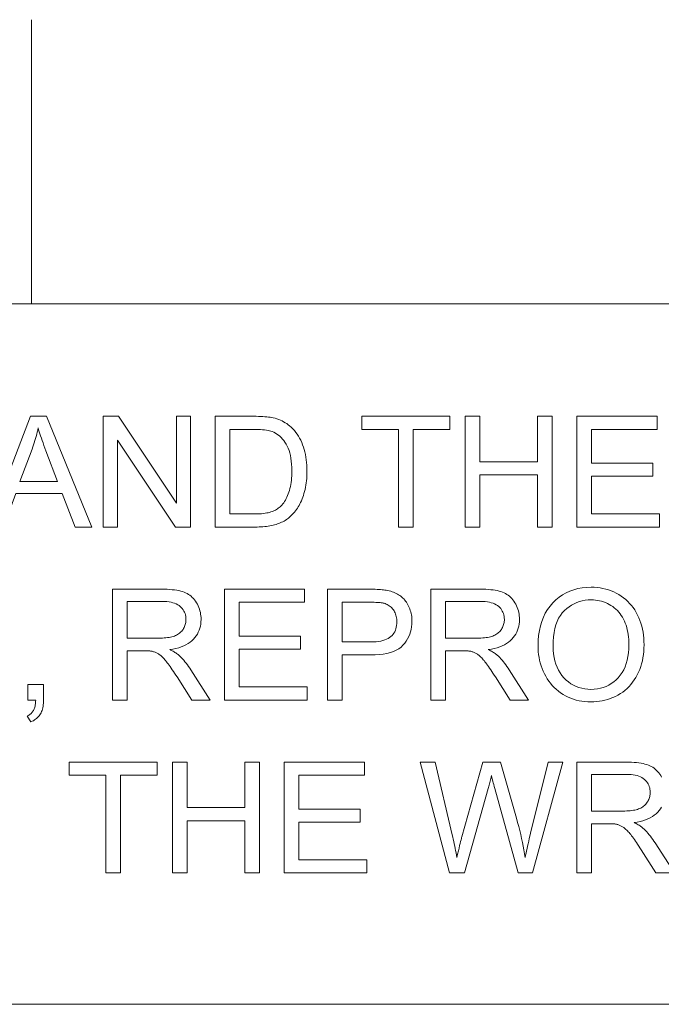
# Model space of a CAD drawing. Extents: x 5 to 415, y 5 to 296.
# Tile 36 of 46: x 294 to 306, y 279 to 296. Entities that reach past the tile are written whole.
import ezdxf

# ---------------------------------------------------------------- set-up
doc = ezdxf.new("R2010")
doc.units = 0

msp = doc.modelspace()

# ---------------------------------------------------------------- linework, layer by layer
at = {"color": 7, "lineweight": 13, "ltscale": 0.125}
msp.add_line((294.5, 296), (294.5, 291), dxfattribs=at)
at = {"color": 7, "lineweight": 13}
for p, q in [((10, 291), (410, 291)), ((410, 278.671722), (271.252686, 278.671722))]:
    msp.add_line(p, q, dxfattribs=at)
for points in [[(293.736298, 287.070587), (294.485168, 289.020599), (294.763153, 289.020599), (295.561249, 287.070587), (295.267273, 287.070587), (295.039825, 287.661163), (294.224457, 287.661163), (294.010284, 287.070587)], [(295.764771, 287.070587), (295.764771, 289.020599), (296.02948, 289.020599), (297.05368, 287.489594), (297.05368, 289.020599), (297.301086, 289.020599), (297.301086, 287.070587), (297.036377, 287.070587), (296.012177, 288.602905), (296.012177, 287.070587)], [(297.734711, 287.070587), (297.734711, 289.020599), (298.406433, 289.020599), (298.450867, 289.020294), (298.493103, 289.01947), (298.533234, 289.018066), (298.571167, 289.016113), (298.606964, 289.013611), (298.640594, 289.010529), (298.672089, 289.006897), (298.701416, 289.002716), (298.728577, 288.997955), (298.753601, 288.992645), (298.786652, 288.984314), (298.818695, 288.974731), (298.849731, 288.963898), (298.879822, 288.951782), (298.908905, 288.938446), (298.937012, 288.923859), (298.964142, 288.90802), (298.990265, 288.89093), (299.015442, 288.872589), (299.039581, 288.852997), (299.069672, 288.826202), (299.098206, 288.797943), (299.125183, 288.76825), (299.150574, 288.737091), (299.174438, 288.704498), (299.196747, 288.670471), (299.217468, 288.634979), (299.236664, 288.598022), (299.254303, 288.559631), (299.270386, 288.519775), (299.284912, 288.478638), (299.297913, 288.43634), (299.309387, 288.392883), (299.319336, 288.348236), (299.327728, 288.30246), (299.334625, 288.255524), (299.339966, 288.207458), (299.343811, 288.158203), (299.3461, 288.107788), (299.346863, 288.056213), (299.346344, 288.012299), (299.344788, 287.969391), (299.342194, 287.92749), (299.338562, 287.886597), (299.333893, 287.846741), (299.328186, 287.807861), (299.321442, 287.77002), (299.31366, 287.733154), (299.30484, 287.697327), (299.294983, 287.662506), (299.284302, 287.628784), (299.273071, 287.596222), (299.26123, 287.56488), (299.24881, 287.534698), (299.235779, 287.505707), (299.222198, 287.477905), (299.208008, 287.451294), (299.193237, 287.425842), (299.177917, 287.401581), (299.161957, 287.37851), (299.145599, 287.356506), (299.128906, 287.33548), (299.111908, 287.315399), (299.094604, 287.296265), (299.076996, 287.278076), (299.059082, 287.260864), (299.040894, 287.244629), (299.022339, 287.22934), (299.00354, 287.214996), (298.984406, 287.201599), (298.964722, 287.189026), (298.944214, 287.177063), (298.922943, 287.16571), (298.900848, 287.154999), (298.877991, 287.144897), (298.854309, 287.135437), (298.829834, 287.126617), (298.804565, 287.118378), (298.778473, 287.110809), (298.751617, 287.103851), (298.723938, 287.097534), (298.695465, 287.091858), (298.666168, 287.086884), (298.636047, 287.08255), (298.605133, 287.078888), (298.573395, 287.075897), (298.540863, 287.073578), (298.507507, 287.07193), (298.473328, 287.070923), (298.438354, 287.070587)], [(300.955017, 287.070587), (300.955017, 288.790466), (300.312561, 288.790466), (300.312561, 289.020599), (301.858185, 289.020599), (301.858185, 288.790466), (301.213074, 288.790466), (301.213074, 287.070587)], [(302.130859, 287.070587), (302.130859, 289.020599), (302.388916, 289.020599), (302.388916, 288.219849), (303.402496, 288.219849), (303.402496, 289.020599), (303.660522, 289.020599), (303.660522, 287.070587), (303.402496, 287.070587), (303.402496, 287.989716), (302.388916, 287.989716), (302.388916, 287.070587)], [(304.09549, 287.070587), (304.09549, 289.020599), (305.505463, 289.020599), (305.505463, 288.790466), (304.353546, 288.790466), (304.353546, 288.193237), (305.432312, 288.193237), (305.432312, 287.964447), (304.353546, 287.964447), (304.353546, 287.30069), (305.55069, 287.30069), (305.55069, 287.070587)], [(294.29895, 287.871338), (294.960022, 287.871338), (294.7565, 288.411377), (294.738373, 288.459717), (294.721191, 288.506287), (294.704956, 288.551117), (294.689697, 288.594208), (294.675385, 288.635498), (294.662018, 288.675079), (294.649628, 288.71286), (294.638184, 288.748932), (294.627686, 288.783203), (294.618164, 288.815735), (294.610413, 288.778259), (294.602051, 288.740845), (294.593079, 288.703461), (294.583496, 288.666138), (294.573273, 288.628845), (294.562469, 288.591644), (294.551056, 288.554474), (294.539001, 288.517365), (294.526367, 288.480316), (294.513092, 288.443298)], [(297.992767, 287.30069), (298.409119, 287.30069), (298.446838, 287.301056), (298.482941, 287.302155), (298.517334, 287.303925), (298.55011, 287.306458), (298.581177, 287.309692), (298.610626, 287.313629), (298.638397, 287.318298), (298.66449, 287.3237), (298.688934, 287.329803), (298.7117, 287.336609), (298.733215, 287.344086), (298.753815, 287.352142), (298.77356, 287.360809), (298.792358, 287.370026), (298.810303, 287.379852), (298.827362, 287.390259), (298.843506, 287.401245), (298.858765, 287.412811), (298.873138, 287.424957), (298.886627, 287.437714), (298.904572, 287.456696), (298.921722, 287.476959), (298.938049, 287.498474), (298.953552, 287.52124), (298.968262, 287.545288), (298.982147, 287.570587), (298.995239, 287.597168), (299.007507, 287.625), (299.018982, 287.654083), (299.029633, 287.684448), (299.039337, 287.716095), (299.048065, 287.749084), (299.055725, 287.783356), (299.062408, 287.81897), (299.068024, 287.855865), (299.072632, 287.894104), (299.076233, 287.933655), (299.078796, 287.974518), (299.080322, 288.016724), (299.080841, 288.060211), (299.079834, 288.119995), (299.076813, 288.176941), (299.071777, 288.231018), (299.064758, 288.282288), (299.055725, 288.33075), (299.044678, 288.376343), (299.031616, 288.419128), (299.016541, 288.459045), (298.999481, 288.496155), (298.980408, 288.530426), (298.9599, 288.562195), (298.938507, 288.591797), (298.91626, 288.619232), (298.893158, 288.644501), (298.869171, 288.667603), (298.84433, 288.688538), (298.818634, 288.707275), (298.792053, 288.723877), (298.764618, 288.738312), (298.736328, 288.75058), (298.714294, 288.758148), (298.689758, 288.764923), (298.662689, 288.770905), (298.633087, 288.776093), (298.600983, 288.780487), (298.566315, 288.784088), (298.529144, 288.786865), (298.489441, 288.788879), (298.447205, 288.79007), (298.402466, 288.790466), (297.992767, 288.790466)], [(295.92572, 284.027191), (295.92572, 285.977203), (296.790314, 285.977203), (296.841187, 285.976654), (296.889587, 285.975098), (296.935486, 285.972473), (296.978882, 285.968781), (297.019775, 285.96405), (297.058136, 285.958282), (297.094025, 285.951447), (297.127411, 285.943573), (297.158325, 285.934631), (297.186707, 285.924652), (297.213287, 285.91333), (297.23877, 285.900421), (297.263184, 285.885895), (297.286499, 285.869751), (297.308746, 285.85199), (297.329865, 285.832642), (297.349915, 285.811646), (297.368866, 285.789093), (297.386749, 285.764893), (297.403503, 285.739105), (297.418915, 285.712219), (297.432709, 285.684784), (297.444885, 285.656769), (297.455444, 285.628204), (297.464355, 285.599091), (297.47168, 285.569427), (297.477356, 285.539185), (297.481415, 285.508392), (297.483826, 285.477051), (297.48465, 285.445129), (297.483307, 285.404297), (297.479279, 285.364746), (297.472565, 285.326508), (297.463165, 285.289551), (297.45105, 285.253937), (297.436279, 285.219604), (297.418823, 285.186554), (297.398682, 285.154846), (297.375824, 285.12442), (297.350311, 285.095306), (297.32196, 285.067871), (297.29071, 285.042511), (297.256531, 285.019257), (297.219421, 284.998047), (297.179382, 284.978912), (297.136414, 284.961853), (297.090515, 284.946869), (297.041718, 284.93399), (296.98996, 284.923157), (296.935303, 284.914398), (296.955292, 284.904572), (296.974304, 284.894775), (296.99231, 284.884979), (297.009369, 284.875244), (297.025421, 284.865509), (297.040497, 284.855835), (297.054565, 284.846161), (297.067688, 284.836517), (297.079803, 284.826904), (297.090912, 284.817291), (297.113403, 284.796021), (297.135681, 284.773712), (297.157684, 284.750366), (297.179474, 284.726013), (297.200989, 284.700592), (297.22229, 284.674133), (297.243347, 284.646637), (297.26416, 284.618103), (297.284729, 284.588531), (297.305084, 284.557922), (297.644257, 284.027191), (297.319702, 284.027191), (297.061646, 284.432892), (297.039459, 284.467163), (297.018036, 284.499817), (296.997406, 284.530823), (296.9776, 284.56015), (296.958588, 284.58786), (296.940369, 284.613892), (296.922913, 284.638275), (296.906311, 284.661041), (296.890472, 284.682129), (296.875427, 284.701569), (296.860962, 284.719635), (296.846802, 284.736572), (296.832916, 284.752411), (296.819366, 284.76712), (296.806091, 284.780731), (296.793152, 284.793213), (296.780518, 284.804565), (296.768188, 284.814789), (296.756134, 284.823914), (296.744415, 284.83194), (296.732819, 284.839142), (296.721191, 284.845917), (296.709534, 284.852234), (296.697815, 284.858124), (296.686066, 284.863525), (296.674255, 284.868469), (296.662445, 284.872986), (296.650574, 284.877045), (296.638641, 284.880646), (296.626709, 284.88382), (296.617371, 284.88559), (296.606903, 284.887146), (296.595337, 284.88855), (296.582642, 284.889771), (296.568848, 284.890778), (296.553925, 284.891632), (296.537872, 284.892273), (296.520721, 284.892761), (296.502441, 284.893036), (296.483032, 284.893127), (296.183777, 284.893127), (296.183777, 284.027191)], [(297.894348, 284.027191), (297.894348, 285.977203), (299.304291, 285.977203), (299.304291, 285.74707), (298.152374, 285.74707), (298.152374, 285.149841), (299.23114, 285.149841), (299.23114, 284.921051), (298.152374, 284.921051), (298.152374, 284.257294), (299.349518, 284.257294), (299.349518, 284.027191)], [(299.705994, 284.027191), (299.705994, 285.977203), (300.441559, 285.977203), (300.479492, 285.97699), (300.515594, 285.97644), (300.549835, 285.975525), (300.582245, 285.974213), (300.612823, 285.972534), (300.641571, 285.97049), (300.668488, 285.968079), (300.693542, 285.965271), (300.716797, 285.962097), (300.73819, 285.958557), (300.766449, 285.953339), (300.793793, 285.947266), (300.82019, 285.940308), (300.845673, 285.932495), (300.870209, 285.923828), (300.893829, 285.914276), (300.916504, 285.90387), (300.938263, 285.892609), (300.959076, 285.880463), (300.978943, 285.867462), (300.997986, 285.853485), (301.016266, 285.83844), (301.033813, 285.822296), (301.050568, 285.805084), (301.066589, 285.786804), (301.081818, 285.767456), (301.096313, 285.747009), (301.110046, 285.725494), (301.123016, 285.702911), (301.135254, 285.67923), (301.146484, 285.654785), (301.156555, 285.629852), (301.165436, 285.604462), (301.173126, 285.578583), (301.179626, 285.552216), (301.184967, 285.52536), (301.189117, 285.498047), (301.192078, 285.470245), (301.193848, 285.441956), (301.194427, 285.413208), (301.192871, 285.364227), (301.18811, 285.316772), (301.180176, 285.270844), (301.169128, 285.22644), (301.154877, 285.183594), (301.137451, 285.142242), (301.116882, 285.102448), (301.09314, 285.064178), (301.066223, 285.027435), (301.036163, 284.992218), (301.001953, 284.959473), (300.962616, 284.930206), (300.918182, 284.904358), (300.868652, 284.881958), (300.814026, 284.863037), (300.754272, 284.847534), (300.689392, 284.835449), (300.619446, 284.826843), (300.544373, 284.821686), (300.464172, 284.819946), (299.96405, 284.819946), (299.96405, 284.027191)], [(301.526978, 284.027191), (301.526978, 285.977203), (302.391571, 285.977203), (302.442474, 285.976654), (302.490845, 285.975098), (302.536743, 285.972473), (302.580139, 285.968781), (302.621033, 285.96405), (302.659424, 285.958282), (302.695313, 285.951447), (302.728699, 285.943573), (302.759583, 285.934631), (302.787964, 285.924652), (302.814545, 285.91333), (302.840057, 285.900421), (302.864441, 285.885895), (302.887756, 285.869751), (302.910004, 285.85199), (302.931122, 285.832642), (302.951172, 285.811646), (302.970123, 285.789093), (302.988007, 285.764893), (303.004761, 285.739105), (303.020203, 285.712219), (303.033997, 285.684784), (303.046143, 285.656769), (303.056702, 285.628204), (303.065613, 285.599091), (303.072937, 285.569427), (303.078613, 285.539185), (303.082672, 285.508392), (303.085114, 285.477051), (303.085907, 285.445129), (303.084564, 285.404297), (303.080536, 285.364746), (303.073822, 285.326508), (303.064423, 285.289551), (303.052338, 285.253937), (303.037537, 285.219604), (303.020081, 285.186554), (302.999939, 285.154846), (302.977081, 285.12442), (302.951569, 285.095306), (302.923218, 285.067871), (302.891968, 285.042511), (302.857788, 285.019257), (302.820679, 284.998047), (302.78064, 284.978912), (302.737671, 284.961853), (302.691772, 284.946869), (302.642975, 284.93399), (302.591217, 284.923157), (302.53656, 284.914398), (302.556549, 284.904572), (302.575562, 284.894775), (302.593567, 284.884979), (302.610626, 284.875244), (302.626678, 284.865509), (302.641754, 284.855835), (302.655823, 284.846161), (302.668945, 284.836517), (302.681061, 284.826904), (302.6922, 284.817291), (302.714691, 284.796021), (302.736938, 284.773712), (302.758942, 284.750366), (302.780731, 284.726013), (302.802246, 284.700592), (302.823547, 284.674133), (302.844604, 284.646637), (302.865417, 284.618103), (302.886017, 284.588531), (302.906342, 284.557922), (303.245544, 284.027191), (302.920959, 284.027191), (302.662933, 284.432892), (302.640717, 284.467163), (302.619293, 284.499817), (302.598663, 284.530823), (302.578857, 284.56015), (302.559845, 284.58786), (302.541626, 284.613892), (302.5242, 284.638275), (302.507568, 284.661041), (302.49173, 284.682129), (302.476715, 284.701569), (302.462219, 284.719635), (302.448059, 284.736572), (302.434174, 284.752411), (302.420624, 284.76712), (302.407379, 284.780731), (302.394409, 284.793213), (302.381775, 284.804565), (302.369446, 284.814789), (302.357422, 284.823914), (302.345673, 284.83194), (302.334106, 284.839142), (302.322449, 284.845917), (302.310791, 284.852234), (302.299072, 284.858124), (302.287323, 284.863525), (302.275543, 284.868469), (302.263702, 284.872986), (302.251831, 284.877045), (302.239929, 284.880646), (302.227966, 284.88382), (302.218628, 284.88559), (302.20816, 284.887146), (302.196594, 284.88855), (302.183899, 284.889771), (302.170105, 284.890778), (302.155182, 284.891632), (302.13913, 284.892273), (302.121979, 284.892761), (302.103699, 284.893036), (302.08432, 284.893127), (301.785034, 284.893127), (301.785034, 284.027191)], [(303.411804, 284.976929), (303.414398, 285.071899), (303.422241, 285.162689), (303.435272, 285.249237), (303.453522, 285.331604), (303.47699, 285.409729), (303.505646, 285.483612), (303.539551, 285.553314), (303.578644, 285.618805), (303.622986, 285.680054), (303.672516, 285.737091), (303.726166, 285.789276), (303.782867, 285.835968), (303.84259, 285.877197), (303.905334, 285.912903), (303.97113, 285.943115), (304.039948, 285.967834), (304.111816, 285.987061), (304.186707, 286.000793), (304.264618, 286.009033), (304.345551, 286.01178), (304.399048, 286.010498), (304.451447, 286.006622), (304.502777, 286.000153), (304.55307, 285.991119), (304.602295, 285.979523), (304.650421, 285.965332), (304.69751, 285.948547), (304.74353, 285.929199), (304.788513, 285.907257), (304.832397, 285.882751), (304.874725, 285.855927), (304.915009, 285.827057), (304.953217, 285.796173), (304.989349, 285.763245), (305.023438, 285.728302), (305.05545, 285.691284), (305.085419, 285.652252), (305.113312, 285.611176), (305.13916, 285.568085), (305.162933, 285.522949), (305.18454, 285.476166), (305.203888, 285.428162), (305.220947, 285.378906), (305.235718, 285.32843), (305.24823, 285.276703), (305.258484, 285.223755), (305.266418, 285.169556), (305.272125, 285.114105), (305.275543, 285.057434), (305.276672, 284.999542), (305.275482, 284.940826), (305.271881, 284.883392), (305.2659, 284.827179), (305.257507, 284.772247), (305.246735, 284.718536), (305.233582, 284.666077), (305.218018, 284.614899), (305.200043, 284.564941), (305.179688, 284.516235), (305.156952, 284.468811), (305.132019, 284.423126), (305.105072, 284.3797), (305.076141, 284.338562), (305.045227, 284.299713), (305.012299, 284.263123), (304.977386, 284.228821), (304.94046, 284.196777), (304.90155, 284.167023), (304.860657, 284.139526), (304.81778, 284.114319), (304.773529, 284.091431), (304.728607, 284.070984), (304.682983, 284.052917), (304.636658, 284.037262), (304.589661, 284.024017), (304.541962, 284.013184), (304.493561, 284.004761), (304.444458, 283.998749), (304.394714, 283.995148), (304.344238, 283.993927), (304.289734, 283.99527), (304.23645, 283.999268), (304.184296, 284.00592), (304.133331, 284.015228), (304.083527, 284.027191), (304.034882, 284.041809), (303.987427, 284.059113), (303.941132, 284.079071), (303.896027, 284.101685), (303.852081, 284.126953), (303.809753, 284.154541), (303.769562, 284.184052), (303.731445, 284.215515), (303.695435, 284.248901), (303.66153, 284.284241), (303.62973, 284.321533), (303.600037, 284.360748), (303.572418, 284.401917), (303.546936, 284.445038), (303.523529, 284.490082), (303.502289, 284.536377), (303.483307, 284.583191), (303.466553, 284.630554), (303.452026, 284.678436), (303.439728, 284.726837), (303.429688, 284.775787), (303.421844, 284.825287), (303.41626, 284.875305), (303.412903, 284.925842)], [(296.183777, 285.116577), (296.738434, 285.116577), (296.773041, 285.116943), (296.806122, 285.118042), (296.837646, 285.119873), (296.867615, 285.122437), (296.896057, 285.125732), (296.922943, 285.129761), (296.948303, 285.134521), (296.972107, 285.139984), (296.994385, 285.14621), (297.015106, 285.153168), (297.034576, 285.160919), (297.053101, 285.169556), (297.070648, 285.179047), (297.08725, 285.189453), (297.102905, 285.200714), (297.117584, 285.21286), (297.131317, 285.225891), (297.144073, 285.239777), (297.155884, 285.254547), (297.166748, 285.270203), (297.176605, 285.286438), (297.185425, 285.302979), (297.193207, 285.319763), (297.199951, 285.336823), (297.205658, 285.354187), (297.210327, 285.371826), (297.213959, 285.389709), (297.216553, 285.407928), (297.218109, 285.426392), (297.218628, 285.445129), (297.217621, 285.472321), (297.2146, 285.498505), (297.209595, 285.523712), (297.202545, 285.547913), (297.193512, 285.571167), (297.182465, 285.593414), (297.169403, 285.614685), (297.154358, 285.634979), (297.137268, 285.654266), (297.118195, 285.672577), (297.096954, 285.689514), (297.073364, 285.704681), (297.047455, 285.718048), (297.019226, 285.729614), (296.988678, 285.739441), (296.95578, 285.747437), (296.920563, 285.753693), (296.883026, 285.758148), (296.84314, 285.760803), (296.800964, 285.761719), (296.183777, 285.761719)], [(299.96405, 285.050079), (300.46817, 285.050079), (300.516724, 285.050995), (300.562408, 285.053802), (300.605164, 285.058472), (300.64502, 285.064972), (300.682007, 285.073364), (300.716064, 285.083588), (300.747223, 285.095703), (300.775482, 285.10968), (300.800873, 285.125488), (300.823334, 285.143188), (300.843292, 285.162567), (300.861145, 285.183472), (300.876923, 285.205872), (300.890564, 285.229797), (300.90213, 285.255249), (300.911591, 285.282227), (300.918945, 285.310699), (300.924194, 285.340698), (300.927368, 285.372192), (300.928406, 285.405212), (300.927795, 285.429352), (300.925934, 285.452759), (300.922852, 285.475464), (300.918518, 285.497498), (300.912933, 285.518799), (300.906128, 285.539398), (300.898102, 285.559265), (300.888824, 285.578461), (300.878296, 285.596954), (300.866547, 285.614716), (300.85379, 285.631561), (300.84024, 285.647217), (300.825928, 285.661682), (300.810791, 285.674957), (300.794891, 285.687042), (300.778198, 285.697968), (300.760742, 285.707703), (300.742493, 285.716248), (300.72345, 285.723602), (300.703613, 285.729797), (300.689484, 285.733063), (300.673126, 285.736023), (300.654572, 285.738617), (300.63382, 285.740845), (300.61084, 285.742767), (300.585663, 285.744324), (300.558258, 285.745514), (300.528687, 285.746368), (300.496857, 285.746887), (300.46286, 285.74707), (299.96405, 285.74707)], [(301.785034, 285.116577), (302.339691, 285.116577), (302.374298, 285.116943), (302.407379, 285.118042), (302.438904, 285.119873), (302.468872, 285.122437), (302.497314, 285.125732), (302.524231, 285.129761), (302.549561, 285.134521), (302.573364, 285.139984), (302.595642, 285.14621), (302.616364, 285.153168), (302.635834, 285.160919), (302.654358, 285.169556), (302.671906, 285.179047), (302.688507, 285.189453), (302.704163, 285.200714), (302.718842, 285.21286), (302.732574, 285.225891), (302.745331, 285.239777), (302.757141, 285.254547), (302.768005, 285.270203), (302.777863, 285.286438), (302.786682, 285.302979), (302.794464, 285.319763), (302.801208, 285.336823), (302.806915, 285.354187), (302.811584, 285.371826), (302.815216, 285.389709), (302.81781, 285.407928), (302.819366, 285.426392), (302.819885, 285.445129), (302.818878, 285.472321), (302.815857, 285.498505), (302.810852, 285.523712), (302.803802, 285.547913), (302.794769, 285.571167), (302.783722, 285.593414), (302.77066, 285.614685), (302.755615, 285.634979), (302.738525, 285.654266), (302.719452, 285.672577), (302.698212, 285.689514), (302.674622, 285.704681), (302.648712, 285.718048), (302.620483, 285.729614), (302.589935, 285.739441), (302.557037, 285.747437), (302.52182, 285.753693), (302.484283, 285.758148), (302.444397, 285.760803), (302.402222, 285.761719), (301.785034, 285.761719)], [(303.677826, 284.972931), (303.679718, 284.903931), (303.685425, 284.837921), (303.694885, 284.774902), (303.70816, 284.714874), (303.72522, 284.657837), (303.746063, 284.603821), (303.770691, 284.552765), (303.799133, 284.50473), (303.83136, 284.459656), (303.867371, 284.417603), (303.90625, 284.379059), (303.947052, 284.344574), (303.989777, 284.314148), (304.034454, 284.287781), (304.081024, 284.265442), (304.129547, 284.247192), (304.179993, 284.233002), (304.232361, 284.22287), (304.286682, 284.216766), (304.342896, 284.214752), (304.400146, 284.216797), (304.455292, 284.222931), (304.508423, 284.233185), (304.559448, 284.247528), (304.608429, 284.265961), (304.655365, 284.288483), (304.700226, 284.315125), (304.743011, 284.345856), (304.783752, 284.380676), (304.822418, 284.419586), (304.858185, 284.46228), (304.890167, 284.508392), (304.918396, 284.557922), (304.942871, 284.610901), (304.963593, 284.667328), (304.98053, 284.727173), (304.993713, 284.790436), (305.003113, 284.857147), (305.008759, 284.927277), (305.010651, 285.000854), (305.009827, 285.047882), (305.007416, 285.093689), (305.003387, 285.138275), (304.997772, 285.181641), (304.990509, 285.223816), (304.981659, 285.264801), (304.971191, 285.304535), (304.959137, 285.343079), (304.945465, 285.380402), (304.930176, 285.416534), (304.91333, 285.451263), (304.894989, 285.484375), (304.875183, 285.5159), (304.853882, 285.545837), (304.831055, 285.574158), (304.806793, 285.600891), (304.781006, 285.626038), (304.753723, 285.649567), (304.724976, 285.671509), (304.694733, 285.691864), (304.663361, 285.710449), (304.631226, 285.727081), (304.598328, 285.74173), (304.564697, 285.754456), (304.530273, 285.765198), (304.495117, 285.773987), (304.459198, 285.780853), (304.422516, 285.785736), (304.385101, 285.788666), (304.346893, 285.789642), (304.292847, 285.78775), (304.240356, 285.782104), (304.189362, 285.772705), (304.139923, 285.759521), (304.09201, 285.742584), (304.045624, 285.721893), (304.000763, 285.697418), (303.957428, 285.669189), (303.915619, 285.637177), (303.875366, 285.60141), (303.83783, 285.561249), (303.80426, 285.516052), (303.774628, 285.46582), (303.748932, 285.410522), (303.727203, 285.350189), (303.709442, 285.284821), (303.695618, 285.214417), (303.68573, 285.138947), (303.67981, 285.058472)], [(294.439941, 284.027191), (294.439941, 284.299866), (294.712616, 284.299866), (294.712616, 284.027191), (294.712097, 283.997711), (294.71048, 283.969391), (294.707825, 283.9422), (294.704102, 283.916199), (294.69931, 283.891357), (294.693451, 283.867645), (294.686554, 283.845123), (294.678558, 283.82373), (294.669525, 283.803497), (294.659424, 283.784424), (294.648132, 283.766357), (294.63562, 283.749146), (294.621857, 283.732758), (294.606842, 283.717194), (294.590576, 283.702454), (294.573059, 283.688599), (294.554291, 283.675537), (294.534271, 283.66333), (294.513, 283.651978), (294.490479, 283.641449), (294.423981, 283.743866), (294.438751, 283.750824), (294.452698, 283.758423), (294.465881, 283.766632), (294.478241, 283.775482), (294.489807, 283.784943), (294.50058, 283.795013), (294.510559, 283.805756), (294.519745, 283.817078), (294.528137, 283.829041), (294.535706, 283.841644), (294.542572, 283.855103), (294.548798, 283.86969), (294.554382, 283.885437), (294.559326, 283.902283), (294.563629, 283.920288), (294.567322, 283.939392), (294.570343, 283.959656), (294.572754, 283.981049), (294.574493, 284.00354), (294.575623, 284.027191)], [(295.807343, 280.983826), (295.807343, 282.703705), (295.164856, 282.703705), (295.164856, 282.933838), (296.71051, 282.933838), (296.71051, 282.703705), (296.065369, 282.703705), (296.065369, 280.983826)], [(296.983185, 280.983826), (296.983185, 282.933838), (297.241241, 282.933838), (297.241241, 282.133087), (298.254822, 282.133087), (298.254822, 282.933838), (298.512848, 282.933838), (298.512848, 280.983826), (298.254822, 280.983826), (298.254822, 281.902954), (297.241241, 281.902954), (297.241241, 280.983826)], [(298.947815, 280.983826), (298.947815, 282.933838), (300.357788, 282.933838), (300.357788, 282.703705), (299.205872, 282.703705), (299.205872, 282.106476), (300.284607, 282.106476), (300.284607, 281.877686), (299.205872, 281.877686), (299.205872, 281.213928), (300.402985, 281.213928), (300.402985, 280.983826)], [(301.856842, 280.983826), (301.339417, 282.933838), (301.604126, 282.933838), (301.900757, 281.655548), (301.910187, 281.615417), (301.919373, 281.575317), (301.928284, 281.535278), (301.93692, 281.4953), (301.945313, 281.455353), (301.95343, 281.415497), (301.961273, 281.375671), (301.968842, 281.335876), (301.976166, 281.296173), (301.983215, 281.2565), (301.997498, 281.316376), (302.010559, 281.370941), (302.0224, 281.420227), (302.03302, 281.464233), (302.042419, 281.50293), (302.050568, 281.536316), (302.057526, 281.564423), (302.063232, 281.58725), (302.067749, 281.604767), (302.071014, 281.616974), (302.442108, 282.933838), (302.753387, 282.933838), (303.032715, 281.946869), (303.053131, 281.873871), (303.072388, 281.801758), (303.090485, 281.73053), (303.107422, 281.660187), (303.123169, 281.590698), (303.137726, 281.522125), (303.151154, 281.454407), (303.163391, 281.387543), (303.174438, 281.321594), (303.184326, 281.2565), (303.192017, 281.294037), (303.200134, 281.332642), (303.20874, 281.372345), (303.217743, 281.413147), (303.227234, 281.455017), (303.237183, 281.498016), (303.247559, 281.542084), (303.258392, 281.58725), (303.269684, 281.633484), (303.281433, 281.680817), (303.587372, 282.933838), (303.846771, 282.933838), (303.312042, 280.983826), (303.063293, 280.983826), (302.652283, 282.469604), (302.642334, 282.505402), (302.63324, 282.538361), (302.625, 282.56842), (302.617584, 282.595581), (302.611053, 282.619904), (302.605347, 282.641357), (302.600525, 282.659912), (302.596527, 282.675629), (302.593384, 282.688446), (302.591095, 282.698395), (302.585022, 282.671906), (302.57901, 282.64624), (302.57309, 282.621368), (302.567261, 282.59729), (302.561493, 282.574005), (302.555817, 282.551544), (302.550232, 282.529846), (302.544708, 282.508972), (302.539246, 282.488892), (302.533905, 282.469604), (302.120209, 280.983826)], [(304.349548, 282.073212), (304.904236, 282.073212), (304.938843, 282.073578), (304.971893, 282.074677), (305.003418, 282.076508), (305.033417, 282.079071), (305.061859, 282.082367), (305.088745, 282.086395), (305.114105, 282.091156), (305.137909, 282.096619), (305.160187, 282.102844), (305.180908, 282.109802), (305.200378, 282.117554), (305.218872, 282.12619), (305.23645, 282.135681), (305.253052, 282.146088), (305.268677, 282.157349), (305.283386, 282.169495), (305.297089, 282.182526), (305.309875, 282.196411), (305.321686, 282.211182), (305.33252, 282.226837), (305.342407, 282.243073), (305.351196, 282.259613), (305.359009, 282.276398), (305.365723, 282.293457), (305.371429, 282.310822), (305.376099, 282.328461), (305.37973, 282.346344), (305.382324, 282.364563), (305.383881, 282.383026), (305.384399, 282.401764), (305.383392, 282.428955), (305.380402, 282.455139), (305.375366, 282.480347), (305.368347, 282.504547), (305.359314, 282.527802), (305.348267, 282.550049), (305.335205, 282.57132), (305.320129, 282.591614), (305.30307, 282.610901), (305.283997, 282.629211), (305.262726, 282.646149), (305.239166, 282.661316), (305.213257, 282.674683), (305.185028, 282.686249), (305.154449, 282.696075), (305.121582, 282.704071), (305.086365, 282.710327), (305.048828, 282.714783), (305.008942, 282.717438), (304.966736, 282.718353), (304.349548, 282.718353)]]:
    msp.add_lwpolyline(points, close=True, dxfattribs=at)
msp.add_lwpolyline([(305.584595, 282.143188), (305.564453, 282.111481), (305.541626, 282.081055), (305.516083, 282.051941), (305.487762, 282.024506), (305.456512, 281.999146), (305.422333, 281.975891), (305.385193, 281.954681), (305.345184, 281.935547), (305.302216, 281.918488), (305.256317, 281.903503), (305.207489, 281.890625), (305.155762, 281.879791), (305.101074, 281.871033), (305.121094, 281.861206), (305.140076, 281.85141), (305.158112, 281.841614), (305.17514, 281.831879), (305.191223, 281.822144), (305.206268, 281.812469), (305.220367, 281.802795), (305.233459, 281.793152), (305.245575, 281.783539), (305.256714, 281.773926), (305.279205, 281.752655), (305.301453, 281.730347), (305.323486, 281.707001), (305.345245, 281.682648), (305.366791, 281.657227), (305.388092, 281.630768), (305.409149, 281.603271), (305.429962, 281.574738), (305.450531, 281.545166), (305.470886, 281.514557), (305.810059, 280.983826), (305.485504, 280.983826), (305.227448, 281.389526), (305.205231, 281.423798), (305.183838, 281.456451), (305.163208, 281.487457), (305.143372, 281.516785), (305.124359, 281.544495), (305.10614, 281.570526), (305.088715, 281.59491), (305.072083, 281.617676), (305.056274, 281.638763), (305.041229, 281.658203), (305.026764, 281.67627), (305.012573, 281.693207), (304.998718, 281.709045), (304.985168, 281.723755), (304.971893, 281.737366), (304.958954, 281.749847), (304.946289, 281.7612), (304.93396, 281.771423), (304.921936, 281.780548), (304.910217, 281.788574), (304.898621, 281.795776), (304.886993, 281.802551), (304.875305, 281.808868), (304.863617, 281.814758), (304.851868, 281.82016), (304.840057, 281.825104), (304.828217, 281.82962), (304.816345, 281.833679), (304.804443, 281.83728), (304.79248, 281.840454), (304.783142, 281.842224), (304.772705, 281.843781), (304.761139, 281.845184), (304.748444, 281.846405), (304.734619, 281.847412), (304.719696, 281.848267), (304.703674, 281.848907), (304.686523, 281.849396), (304.668243, 281.84967), (304.648834, 281.849762), (304.349548, 281.849762), (304.349548, 280.983826), (304.091492, 280.983826), (304.091492, 282.933838), (304.956116, 282.933838), (305.006989, 282.933289), (305.055389, 282.931732), (305.101288, 282.929108), (305.144653, 282.925415), (305.185547, 282.920685), (305.223938, 282.914917), (305.259827, 282.908081), (305.293213, 282.900208), (305.324097, 282.891266), (305.352478, 282.881287), (305.379089, 282.869965), (305.404572, 282.857056), (305.428986, 282.842529), (305.452301, 282.826385), (305.474518, 282.808624), (305.495667, 282.789276), (305.515717, 282.76828), (305.534668, 282.745728), (305.552521, 282.721527), (305.569305, 282.69574), (305.584717, 282.668854)], dxfattribs=at)

doc.saveas('drawing.dxf')
